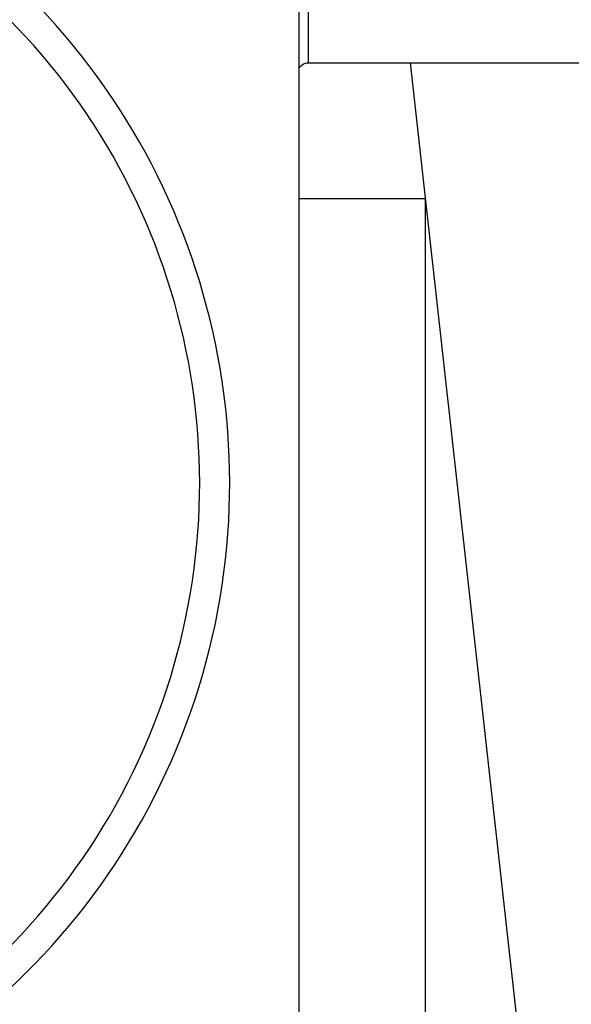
# Model space of a CAD drawing. Header units: millimetres. Extents: x 12 to 2508, y 25 to 1770.
# Tile 8 of 57: x 1612 to 1630, y 548 to 580. Entities that reach past the tile are written whole.
import ezdxf

# ---------------------------------------------------------------- set-up
doc = ezdxf.new("R2010")
doc.units = ezdxf.units.MM
for name, color, linetype in [('COVER_J_ABL19', 7, 'Continuous'), ('COVER_J_PBL22', 7, 'Continuous'), ('FLANGE_B_PBL21', 7, 'Continuous')]:
    doc.layers.add(name, color=color, linetype=linetype)

# ---------------------------------------------------------------- blocks, each defined once
blk = doc.blocks.new('COVER_J_PBL22', base_point=(275.832, 913.828))
at = {"layer": 'COVER_J_PBL22', "color": 7}
blk.add_line((301.132, 940.831), (301.132, 881.807), dxfattribs=at)
blk.add_arc((275.832, 905.328), 23, 133.0296, 46.9704, dxfattribs=at)
at = {"layer": 'COVER_J_PBL22', "color": 2}
blk.add_arc((275.832, 905.328), 22, 133.0296, 46.9703, dxfattribs=at)
blk = doc.blocks.new('COVER_J_ABL19', base_point=(275.832, 913.828))
at = {"layer": 'COVER_J_PBL22'}
blk.add_blockref('COVER_J_PBL22', (275.832, 913.828), dxfattribs=at)
blk = doc.blocks.new('FLANGE_B_PBL21', base_point=(275.832, 914.328))
at = {"layer": 'FLANGE_B_PBL21', "color": 2}
for p, q in [((301.449, 919.328), (301.449, 955.828)), ((304.832, 919.328), (305.332, 914.829))]:
    blk.add_line(p, q, dxfattribs=at)
at = {"layer": 'FLANGE_B_PBL21', "color": 7}
for p, q in [((301.449, 919.328), (333.832, 919.328)), ((301.132, 914.807), (305.332, 914.807)), ((305.332, 914.829), (309.282, 879.328)), ((305.332, 914.829), (305.332, 879.328))]:
    blk.add_line(p, q, dxfattribs=at)
blk.add_open_spline([(301.125, 919.159), (301.187, 919.229), (301.293, 919.309), (301.417, 919.328), (301.449, 919.328)], degree=3, knots=[0, 0, 0, 0, 0.747623, 1, 1, 1, 1], dxfattribs=at)

msp = doc.modelspace()

# ---------------------------------------------------------------- block references
at = {"layer": 'COVER_J_ABL19'}
msp.add_blockref('COVER_J_ABL19', (1595.658, 573.476), dxfattribs=at)
at = {"layer": 'FLANGE_B_PBL21'}
msp.add_blockref('FLANGE_B_PBL21', (1595.658, 573.976), dxfattribs=at)

doc.saveas('drawing.dxf')
